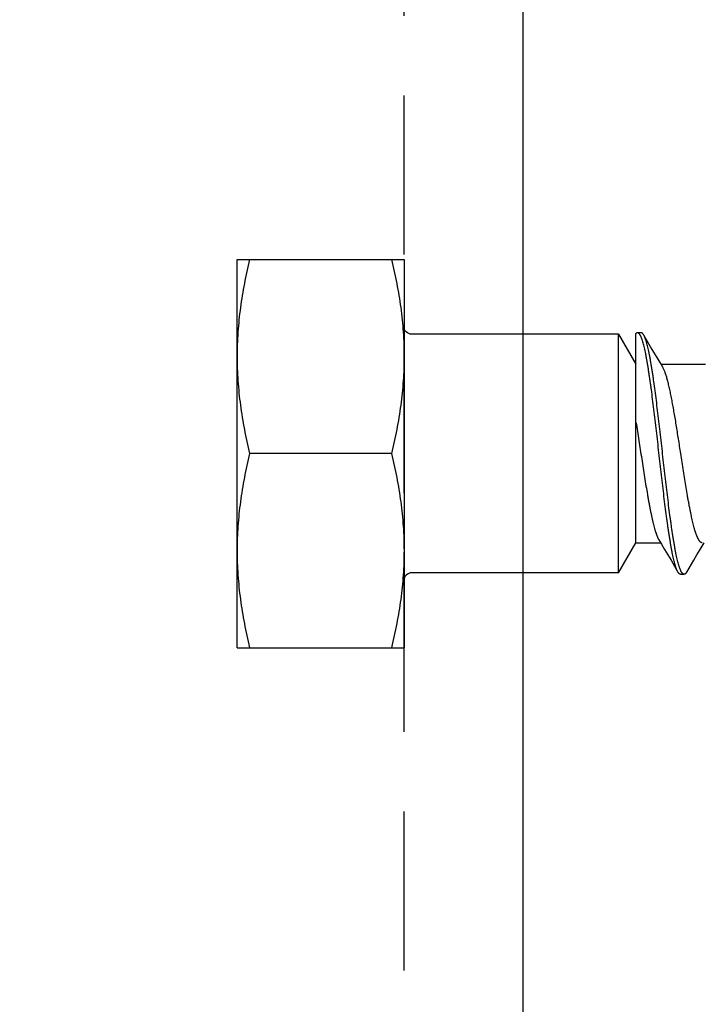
# Model space of a CAD drawing. Header units: feet. Extents: x -114 to 1432, y 355 to 669.
# Tile 185 of 195: x 1295.75 to 1296.82, y 495.32 to 496.87. Entities that reach past the tile are written whole.
import ezdxf

# ---------------------------------------------------------------- set-up
doc = ezdxf.new("R2010")
doc.units = ezdxf.units.FT
doc.header["$MEASUREMENT"] = 0
doc.linetypes.add('DOT', pattern=[0.25, 0, -0.25])
doc.linetypes.add('HIDDEN', pattern=[0.375, 0.25, -0.125])
for name, color, linetype in [('-HARDWARE', 7, 'Continuous'), ('A-BULLETINBOARD', 3, 'Continuous'), ('A-HIDDEN', 8, 'DOT'), ('A-POSTS&BEAMS', 5, 'Continuous')]:
    doc.layers.add(name, color=color, linetype=linetype)

# ---------------------------------------------------------------- blocks, each defined once
blk = doc.blocks.new('2.5IN_LAGSCREW')
at = {"layer": '-HARDWARE', "color": 7}
for p, q in [((1218.0828, 511.5814), (1218.0828, 512.1916)), ((1218.0828, 512.1916), (1218.3451, 512.1916)), ((1218.3451, 512.1916), (1218.3451, 511.5814)), ((1218.6825, 511.699), (1218.6825, 512.074)), ((1218.6825, 512.074), (1218.7097, 512.0268)), ((1218.7097, 511.7462), (1218.7097, 512.0752)), ((1218.7176, 512.0763), (1218.712, 512.0763)), ((1218.7326, 512.0543), (1218.7218, 512.0727)), ((1218.749, 512.0268), (1218.8191, 512.0268)), ((1218.3256, 511.8865), (1218.1023, 511.8865)), ((1218.6825, 511.699), (1218.7097, 511.7462)), ((1218.7097, 511.7462), (1218.7485, 511.7462)), ((1218.8106, 511.7358), (1218.8168, 511.7462)), ((1218.7648, 511.7187), (1218.7756, 511.7003)), ((1218.7798, 511.6967), (1218.7854, 511.6967)), ((1218.0828, 511.5814), (1218.3451, 511.5814))]:
    blk.add_line(p, q, dxfattribs=at)
for points in [[(1218.6825, 512.074), (1218.3573, 512.074, -0.414214), (1218.3451, 512.0862)], [(1218.6825, 511.699), (1218.3573, 511.699, 0.414214), (1218.3451, 511.6868)]]:
    blk.add_lwpolyline(points, format="xyb", dxfattribs=at)
for points in [[(1218.7518, 512.0221), (1218.7475, 512.0293), (1218.7428, 512.0372), (1218.7378, 512.0456), (1218.7326, 512.0543)], [(1218.7457, 511.7509), (1218.7499, 511.7438), (1218.7547, 511.7358), (1218.7596, 511.7275), (1218.7648, 511.7187)], [(1218.7896, 511.7003), (1218.8004, 511.7187), (1218.8056, 511.7274), (1218.8106, 511.7358)]]:
    blk.add_lwpolyline(points, dxfattribs=at)
for points, knots in [([(1218.1023, 512.1916), (1218.1008, 512.1853), (1218.0979, 512.1727), (1218.0941, 512.1538), (1218.0907, 512.1348), (1218.0879, 512.1158), (1218.0856, 512.0966), (1218.084, 512.0775), (1218.083, 512.0583), (1218.0828, 512.0454), (1218.0828, 512.039)], [0, 0, 0, 0, 0.125453, 0.250754, 0.375907, 0.500921, 0.625811, 0.750601, 0.875319, 1, 1, 1, 1]), ([(1218.3256, 512.1916), (1218.3271, 512.1853), (1218.3299, 512.1727), (1218.3338, 512.1538), (1218.3372, 512.1348), (1218.34, 512.1158), (1218.3423, 512.0966), (1218.3439, 512.0775), (1218.3449, 512.0583), (1218.3451, 512.0454), (1218.3451, 512.039)], [0, 0, 0, 0, 0.125453, 0.250754, 0.375907, 0.500921, 0.625811, 0.750601, 0.875319, 1, 1, 1, 1]), ([(1218.712, 512.0763), (1218.7119, 512.0763), (1218.7117, 512.0762), (1218.7114, 512.0762), (1218.7112, 512.0761), (1218.7108, 512.0759), (1218.7103, 512.0756), (1218.7099, 512.0753), (1218.7097, 512.0752)], [0, 0, 0, 0, 0.110716, 0.222946, 0.338143, 0.45765, 0.713987, 1, 1, 1, 1]), ([(1218.7756, 511.7003), (1218.7755, 511.7006), (1218.7751, 511.7012), (1218.7746, 511.7022), (1218.7741, 511.7033), (1218.7736, 511.7045), (1218.7731, 511.7058), (1218.7726, 511.7072), (1218.7721, 511.7086), (1218.7716, 511.7102), (1218.7711, 511.7119), (1218.7705, 511.7143), (1218.7696, 511.7175), (1218.7686, 511.7216), (1218.7676, 511.7261), (1218.7667, 511.731), (1218.7657, 511.7361), (1218.7647, 511.7416), (1218.7637, 511.7474), (1218.7627, 511.7535), (1218.7617, 511.7598), (1218.7607, 511.7664), (1218.7594, 511.7758), (1218.7577, 511.788), (1218.7557, 511.8033), (1218.7537, 511.8193), (1218.7518, 511.8358), (1218.7498, 511.8528), (1218.7471, 511.8759), (1218.7445, 511.8991), (1218.7419, 511.9221), (1218.7399, 511.9391), (1218.7379, 511.9556), (1218.7359, 511.9715), (1218.7343, 511.9843), (1218.7329, 511.9942), (1218.7319, 512.0012), (1218.7309, 512.0081), (1218.7299, 512.0146), (1218.7289, 512.0209), (1218.728, 512.0269), (1218.727, 512.0327), (1218.726, 512.0381), (1218.725, 512.0432), (1218.724, 512.0479), (1218.723, 512.0523), (1218.722, 512.0564), (1218.7212, 512.0595), (1218.7205, 512.0619), (1218.72, 512.0635), (1218.7195, 512.065), (1218.719, 512.0665), (1218.7185, 512.0678), (1218.718, 512.069), (1218.7175, 512.0702), (1218.717, 512.0712), (1218.7165, 512.0722), (1218.716, 512.073), (1218.7155, 512.0738), (1218.715, 512.0744), (1218.7145, 512.075), (1218.714, 512.0755), (1218.7135, 512.0758), (1218.713, 512.0761), (1218.7125, 512.0762), (1218.7122, 512.0763), (1218.712, 512.0763)], [0, 0, 0, 0, 0.002665, 0.005556, 0.008677, 0.012029, 0.015615, 0.019435, 0.023489, 0.027776, 0.032297, 0.037049, 0.047241, 0.05834, 0.070327, 0.083182, 0.09688, 0.111395, 0.126699, 0.142762, 0.159552, 0.177033, 0.195172, 0.233269, 0.273528, 0.315616, 0.359183, 0.403864, 0.449287, 0.540835, 0.586194, 0.630769, 0.674188, 0.716089, 0.756123, 0.775336, 0.793959, 0.811954, 0.829284, 0.845914, 0.86181, 0.87694, 0.891275, 0.904787, 0.917449, 0.92924, 0.940138, 0.950126, 0.954774, 0.959191, 0.963374, 0.967323, 0.971039, 0.97452, 0.977769, 0.980787, 0.983576, 0.986141, 0.988487, 0.990622, 0.992557, 0.994308, 0.995894, 0.997345, 0.998699, 1, 1, 1, 1]), ([(1218.7218, 512.0727), (1218.7217, 512.073), (1218.7213, 512.0735), (1218.7208, 512.0742), (1218.7203, 512.0748), (1218.7198, 512.0754), (1218.7192, 512.0758), (1218.7188, 512.076), (1218.7184, 512.0761), (1218.7182, 512.0762), (1218.7179, 512.0762), (1218.7177, 512.0763), (1218.7176, 512.0763)], [0, 0, 0, 0, 0.171767, 0.327582, 0.468206, 0.594725, 0.708661, 0.812129, 0.86085, 0.908084, 0.954301, 1, 1, 1, 1]), ([(1218.7854, 511.6967), (1218.7853, 511.6967), (1218.7849, 511.6968), (1218.7844, 511.6969), (1218.7839, 511.6972), (1218.7834, 511.6976), (1218.7829, 511.698), (1218.7824, 511.6986), (1218.7819, 511.6992), (1218.7814, 511.7), (1218.7809, 511.7008), (1218.7804, 511.7018), (1218.78, 511.7028), (1218.7795, 511.704), (1218.779, 511.7052), (1218.7785, 511.7065), (1218.778, 511.708), (1218.7775, 511.7095), (1218.777, 511.7111), (1218.7763, 511.7135), (1218.7755, 511.7166), (1218.7745, 511.7207), (1218.7735, 511.7251), (1218.7725, 511.7298), (1218.7715, 511.7349), (1218.7705, 511.7403), (1218.7695, 511.7461), (1218.7685, 511.7521), (1218.7675, 511.7584), (1218.7665, 511.7649), (1218.7655, 511.7718), (1218.7646, 511.7788), (1218.7632, 511.7887), (1218.7615, 511.8015), (1218.7596, 511.8174), (1218.7576, 511.8339), (1218.7556, 511.8509), (1218.753, 511.8739), (1218.7503, 511.8971), (1218.7477, 511.9202), (1218.7457, 511.9372), (1218.7437, 511.9537), (1218.7418, 511.9697), (1218.7398, 511.985), (1218.7381, 511.9972), (1218.7368, 512.0066), (1218.7358, 512.0132), (1218.7348, 512.0196), (1218.7338, 512.0256), (1218.7328, 512.0314), (1218.7318, 512.0369), (1218.7308, 512.042), (1218.7298, 512.0469), (1218.7288, 512.0514), (1218.7278, 512.0555), (1218.727, 512.0587), (1218.7263, 512.0611), (1218.7258, 512.0628), (1218.7253, 512.0644), (1218.7248, 512.0658), (1218.7243, 512.0672), (1218.7238, 512.0685), (1218.7233, 512.0697), (1218.7229, 512.0708), (1218.7224, 512.0718), (1218.722, 512.0724), (1218.7218, 512.0727)], [0, 0, 0, 0, 0.001301, 0.002655, 0.004106, 0.005692, 0.007443, 0.009378, 0.011513, 0.013859, 0.016424, 0.019213, 0.022231, 0.02548, 0.028961, 0.032677, 0.036626, 0.040809, 0.045226, 0.049874, 0.059862, 0.07076, 0.082551, 0.095213, 0.108725, 0.12306, 0.13819, 0.154086, 0.170716, 0.188046, 0.206041, 0.224664, 0.243877, 0.283911, 0.325812, 0.369231, 0.413806, 0.459165, 0.550713, 0.596136, 0.640817, 0.684384, 0.726472, 0.766731, 0.804828, 0.822967, 0.840449, 0.857238, 0.873301, 0.888605, 0.90312, 0.916818, 0.929673, 0.94166, 0.952759, 0.962951, 0.967703, 0.972224, 0.976511, 0.980565, 0.984385, 0.987971, 0.991323, 0.994444, 0.997335, 1, 1, 1, 1]), ([(1218.0828, 512.039), (1218.0828, 512.0326), (1218.083, 512.0198), (1218.084, 512.0006), (1218.0856, 511.9814), (1218.0879, 511.9623), (1218.0907, 511.9433), (1218.0941, 511.9243), (1218.0979, 511.9053), (1218.1008, 511.8928), (1218.1023, 511.8865)], [0, 0, 0, 0, 0.124681, 0.249399, 0.374189, 0.499079, 0.624093, 0.749246, 0.874547, 1, 1, 1, 1]), ([(1218.3451, 512.039), (1218.3451, 512.0326), (1218.3449, 512.0198), (1218.3439, 512.0006), (1218.3423, 511.9814), (1218.34, 511.9623), (1218.3372, 511.9433), (1218.3338, 511.9243), (1218.3299, 511.9053), (1218.3271, 511.8928), (1218.3256, 511.8865)], [0, 0, 0, 0, 0.124681, 0.249399, 0.374189, 0.499079, 0.624093, 0.749246, 0.874547, 1, 1, 1, 1]), ([(1218.7801, 511.8865), (1218.7789, 511.8941), (1218.7772, 511.9055), (1218.7748, 511.9206), (1218.773, 511.9316), (1218.7713, 511.9423), (1218.7695, 511.9526), (1218.7677, 511.9625), (1218.766, 511.9718), (1218.7645, 511.9793), (1218.7633, 511.985), (1218.7624, 511.989), (1218.7615, 511.9928), (1218.7607, 511.9965), (1218.7598, 511.9999), (1218.7589, 512.0032), (1218.758, 512.0063), (1218.7571, 512.0092), (1218.7562, 512.0119), (1218.7554, 512.0143), (1218.7545, 512.0166), (1218.7536, 512.0186), (1218.7527, 512.0205), (1218.7521, 512.0216), (1218.7518, 512.0221)], [0, 0, 0, 0, 0.166713, 0.248705, 0.329069, 0.407282, 0.482834, 0.555238, 0.624027, 0.688765, 0.719486, 0.749045, 0.777396, 0.804498, 0.830311, 0.854798, 0.877927, 0.899668, 0.919997, 0.938894, 0.956344, 0.972342, 0.986889, 1, 1, 1, 1]), ([(1218.7097, 511.9353), (1218.7105, 511.9307), (1218.712, 511.9213), (1218.7142, 511.907), (1218.7165, 511.8925), (1218.7187, 511.878), (1218.7209, 511.8635), (1218.7232, 511.8493), (1218.7254, 511.8355), (1218.7273, 511.8243), (1218.7288, 511.8157), (1218.7299, 511.8095), (1218.731, 511.8035), (1218.7322, 511.7977), (1218.7333, 511.7922), (1218.7344, 511.7869), (1218.7355, 511.7819), (1218.7367, 511.7772), (1218.7378, 511.7728), (1218.7389, 511.7686), (1218.74, 511.7649), (1218.741, 511.7619), (1218.7417, 511.7597), (1218.7423, 511.7582), (1218.7428, 511.7568), (1218.7434, 511.7554), (1218.744, 511.7541), (1218.7445, 511.753), (1218.7451, 511.7519), (1218.7455, 511.7512), (1218.7457, 511.7509)], [0, 0, 0, 0, 0.074962, 0.151905, 0.230017, 0.308473, 0.386443, 0.463101, 0.537639, 0.609272, 0.643764, 0.677251, 0.709648, 0.74087, 0.770838, 0.799477, 0.826714, 0.852484, 0.876726, 0.899384, 0.920409, 0.939762, 0.9488, 0.95741, 0.965588, 0.973333, 0.980645, 0.987525, 0.993975, 1, 1, 1, 1]), ([(1218.1023, 511.8865), (1218.1008, 511.8802), (1218.0979, 511.8677), (1218.0941, 511.8487), (1218.0907, 511.8297), (1218.0879, 511.8107), (1218.0856, 511.7916), (1218.084, 511.7724), (1218.083, 511.7532), (1218.0828, 511.7404), (1218.0828, 511.734)], [0, 0, 0, 0, 0.125453, 0.250754, 0.375907, 0.500921, 0.625811, 0.750601, 0.875319, 1, 1, 1, 1]), ([(1218.3256, 511.8865), (1218.3271, 511.8802), (1218.3299, 511.8677), (1218.3338, 511.8487), (1218.3372, 511.8297), (1218.34, 511.8107), (1218.3423, 511.7916), (1218.3439, 511.7724), (1218.3449, 511.7532), (1218.3451, 511.7404), (1218.3451, 511.734)], [0, 0, 0, 0, 0.125453, 0.250754, 0.375907, 0.500921, 0.625811, 0.750601, 0.875319, 1, 1, 1, 1]), ([(1218.814, 511.7462), (1218.8138, 511.7462), (1218.8134, 511.7462), (1218.8129, 511.7463), (1218.8124, 511.7465), (1218.8118, 511.7468), (1218.8113, 511.7472), (1218.8108, 511.7477), (1218.8102, 511.7482), (1218.8097, 511.7489), (1218.8092, 511.7496), (1218.8087, 511.7504), (1218.8081, 511.7513), (1218.8076, 511.7522), (1218.8071, 511.7533), (1218.8065, 511.7544), (1218.806, 511.7556), (1218.8055, 511.7569), (1218.805, 511.7582), (1218.8042, 511.7602), (1218.8033, 511.7628), (1218.8023, 511.7662), (1218.8012, 511.7699), (1218.8002, 511.7739), (1218.7991, 511.7781), (1218.7981, 511.7826), (1218.797, 511.7873), (1218.7959, 511.7923), (1218.7949, 511.7975), (1218.7938, 511.803), (1218.7928, 511.8086), (1218.7917, 511.8144), (1218.7903, 511.8225), (1218.7885, 511.833), (1218.7864, 511.8459), (1218.7843, 511.8592), (1218.7822, 511.8728), (1218.7808, 511.8819), (1218.7801, 511.8865)], [0, 0, 0, 0, 0.003625, 0.007342, 0.011232, 0.015371, 0.019817, 0.02462, 0.029816, 0.035434, 0.041496, 0.048019, 0.055015, 0.062492, 0.070456, 0.078913, 0.087863, 0.097308, 0.107248, 0.117681, 0.140014, 0.164281, 0.190444, 0.218455, 0.24826, 0.279799, 0.313003, 0.347801, 0.384116, 0.421866, 0.460966, 0.501325, 0.542853, 0.629022, 0.718672, 0.810966, 0.905036, 1, 1, 1, 1]), ([(1218.0828, 511.734), (1218.0828, 511.7276), (1218.083, 511.7147), (1218.084, 511.6955), (1218.0856, 511.6764), (1218.0879, 511.6572), (1218.0907, 511.6382), (1218.0941, 511.6192), (1218.0979, 511.6003), (1218.1008, 511.5877), (1218.1023, 511.5814)], [0, 0, 0, 0, 0.124681, 0.249399, 0.374189, 0.499079, 0.624093, 0.749246, 0.874547, 1, 1, 1, 1]), ([(1218.3451, 511.734), (1218.3451, 511.7276), (1218.3449, 511.7147), (1218.3439, 511.6955), (1218.3423, 511.6764), (1218.34, 511.6572), (1218.3372, 511.6382), (1218.3338, 511.6192), (1218.3299, 511.6003), (1218.3271, 511.5877), (1218.3256, 511.5814)], [0, 0, 0, 0, 0.124681, 0.249399, 0.374189, 0.499079, 0.624093, 0.749246, 0.874547, 1, 1, 1, 1]), ([(1218.7798, 511.6967), (1218.7797, 511.6967), (1218.7796, 511.6968), (1218.7792, 511.6968), (1218.7788, 511.697), (1218.7782, 511.6972), (1218.7777, 511.6976), (1218.7772, 511.6982), (1218.7766, 511.6988), (1218.7761, 511.6995), (1218.7758, 511.7), (1218.7756, 511.7003)], [0, 0, 0, 0, 0.045704, 0.091926, 0.18778, 0.29126, 0.405209, 0.531741, 0.672382, 0.828214, 1, 1, 1, 1]), ([(1218.7896, 511.7003), (1218.7895, 511.7), (1218.7891, 511.6995), (1218.7886, 511.6988), (1218.7881, 511.6982), (1218.7876, 511.6976), (1218.787, 511.6972), (1218.7865, 511.697), (1218.7861, 511.6968), (1218.7857, 511.6968), (1218.7855, 511.6967), (1218.7854, 511.6967)], [0, 0, 0, 0, 0.171787, 0.327618, 0.46826, 0.594791, 0.70874, 0.812221, 0.908074, 0.954296, 1, 1, 1, 1])]:
    blk.add_open_spline(points, degree=3, knots=knots, dxfattribs=at)

msp = doc.modelspace()

# ---------------------------------------------------------------- linework, layer by layer
at = {"layer": 'A-BULLETINBOARD', "linetype": 'Continuous'}
msp.add_lwpolyline([(1296.5436, 456.1881), (1296.5436, 504.1881), (1248.5436, 504.1881), (1248.5436, 456.1881)], close=True, dxfattribs=at)
at = {"layer": 'A-HIDDEN', "linetype": 'HIDDEN'}
msp.add_lwpolyline([(1296.3561, 456.3756), (1296.3561, 504.0006), (1248.7311, 504.0006), (1248.7311, 456.3756)], close=True, dxfattribs=at)
at = {"layer": 'A-POSTS&BEAMS'}
msp.add_lwpolyline([(1296.5436, 452.71), (1296.5436, 516.1881), (1304.0436, 516.1881), (1304.0436, 452.7373)], dxfattribs=at)

# ---------------------------------------------------------------- block references
at = {"layer": '-HARDWARE'}
msp.add_blockref('2.5IN_LAGSCREW', (78.011, -15.6984), dxfattribs=at)

doc.saveas('drawing.dxf')
